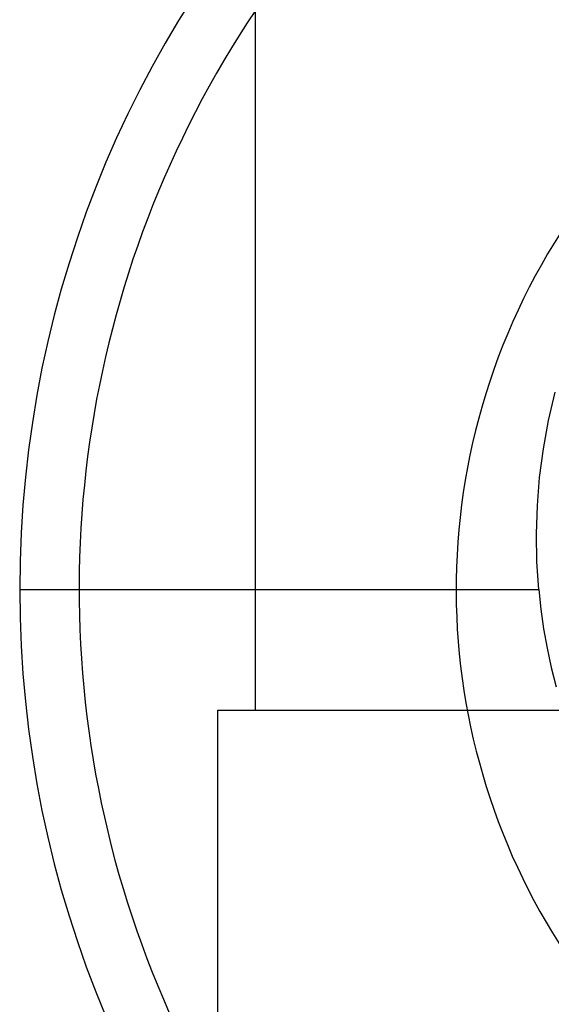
# Model space of a CAD drawing. Header units: millimetres. Extents: x 0 to 93, y -1.2 to 50.
# Tile 31 of 140: x 4.7 to 6.1, y 13.9 to 16.5. Entities that reach past the tile are written whole.
import ezdxf

# ---------------------------------------------------------------- set-up
doc = ezdxf.new("R2010")
doc.units = ezdxf.units.MM
doc.layers.add('MAIN-1', color=7, linetype='Continuous')
doc.layers.add('MAIN-2', color=7, linetype='Continuous')

msp = doc.modelspace()

# ---------------------------------------------------------------- linework, layer by layer
at = {"layer": 'MAIN-1'}
for p, q in [((5.3153, 14.68), (5.3153, 16.63)), ((5.2153, 14.68), (6.8158, 14.68)), ((5.2153, 13.68), (5.2153, 14.68))]:
    msp.add_line(p, q, dxfattribs=at)
msp.add_arc((7.6, 15), 2.7525, 146.1053, 249.0242, dxfattribs=at)
at = {"layer": 'MAIN-2'}
for p, q in [((6.0924, 15.4479), (6.11, 15.5232)), ((6.0787, 15.3726), (6.0924, 15.4479)), ((6.0689, 15.2973), (6.0787, 15.3726)), ((6.0628, 15.2222), (6.0689, 15.2973)), ((6.0604, 15.1475), (6.0628, 15.2222)), ((6.0616, 15.0734), (6.0604, 15.1475)), ((6.0664, 15), (6.0616, 15.0734)), ((4.69, 15), (6.0664, 15)), ((4.69, 15), (4.69, 15)), ((6.0664, 15), (6.072, 14.9478)), ((6.072, 14.9478), (6.0794, 14.8958)), ((6.0794, 14.8958), (6.0886, 14.8441)), ((6.0886, 14.8441), (6.0997, 14.7929)), ((6.0997, 14.7929), (6.1125, 14.7421))]:
    msp.add_line(p, q, dxfattribs=at)
for radius, start, end in [(2.91, 0, 180), (1.7525, 90, 228.8692), (2.91, 180, 0)]:
    msp.add_arc((7.6, 15), radius, start, end, dxfattribs=at)

doc.saveas('drawing.dxf')
